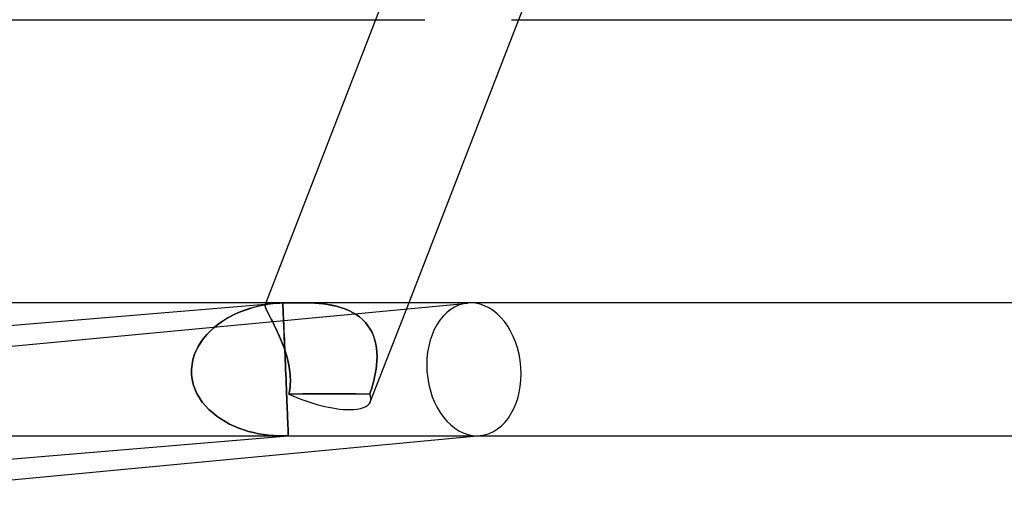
# Model space of a CAD drawing. Header units: millimetres. Extents: x -385 to 385, y -2 to 250.
# Tile 6 of 84: x -251 to -221, y -2 to 13. Entities that reach past the tile are written whole.
import ezdxf

# ---------------------------------------------------------------- set-up
doc = ezdxf.new("R2010")
doc.units = ezdxf.units.MM
doc.layers.add('HIDDEN', color=7, linetype='Continuous')
doc.layers.add('THICK', color=7, linetype='Continuous')

msp = doc.modelspace()

# ---------------------------------------------------------------- linework, layer by layer
at = {"layer": 'HIDDEN'}
for p, q in [((-235.447, 12.743), (-235.542, 12.5)), ((-239.832, 12.5), (-238.355, 12.5)), ((-258.235, 1.996), (-237.069, 3.991)), ((-243.665, 3.81), (-243.52, 3.854)), ((-243.456, 3.872), (-243.624, 3.823)), ((-243.52, 3.854), (-243.371, 3.893)), ((-243.285, 3.913), (-243.456, 3.872)), ((-243.371, 3.893), (-243.22, 3.926)), ((-243.11, 3.946), (-243.285, 3.913)), ((-243.22, 3.926), (-243.066, 3.953)), ((-243.149, 3.953), (-243.154, 3.931)), ((-243.154, 3.932), (-243.149, 3.953)), ((-243.153, 3.904), (-243.154, 3.932)), ((-243.154, 3.931), (-243.153, 3.904)), ((-243.153, 3.904), (-243.145, 3.87)), ((-243.145, 3.87), (-243.153, 3.904)), ((-243.131, 4), (-243.151, 3.949)), ((-243.134, 3.971), (-243.149, 3.953)), ((-243.149, 3.953), (-243.134, 3.971)), ((-243.145, 3.87), (-243.13, 3.83)), ((-243.13, 3.83), (-243.145, 3.87)), ((-243.111, 3.984), (-243.134, 3.971)), ((-243.134, 3.971), (-243.111, 3.984)), ((-243.078, 3.992), (-243.111, 3.984)), ((-243.111, 3.984), (-243.078, 3.992)), ((-242.933, 3.971), (-243.11, 3.946)), ((-243.037, 3.997), (-243.078, 3.992)), ((-243.078, 3.992), (-243.037, 3.997)), ((-243.066, 3.953), (-242.911, 3.974)), ((-242.985, 3.999), (-243.037, 3.997)), ((-243.037, 3.997), (-242.985, 3.999)), ((-242.924, 4), (-242.985, 3.999)), ((-242.985, 3.999), (-242.924, 4)), ((-242.753, 3.989), (-242.933, 3.971)), ((-242.924, 4), (-242.88, 4)), ((-242.911, 3.974), (-242.753, 3.989)), ((-242.88, 4), (-242.832, 3.999)), ((-242.832, 3.999), (-242.78, 3.999)), ((-242.78, 3.999), (-242.723, 3.999)), ((-242.731, 3.99), (-242.753, 3.989)), ((-242.709, 3.992), (-242.731, 3.99)), ((-242.723, 3.999), (-242.663, 3.998)), ((-242.687, 3.993), (-242.709, 3.992)), ((-242.665, 3.994), (-242.687, 3.993)), ((-242.643, 3.996), (-242.665, 3.994)), ((-242.663, 3.998), (-242.599, 3.998)), ((-242.621, 3.997), (-242.643, 3.996)), ((-242.62, 3.987), (-242.621, 3.997)), ((-242.62, 3.971), (-242.62, 3.987)), ((-242.619, 3.949), (-242.62, 3.971)), ((-242.618, 3.922), (-242.619, 3.949)), ((-242.616, 3.888), (-242.618, 3.922)), ((-242.615, 3.849), (-242.616, 3.888)), ((-242.613, 3.804), (-242.615, 3.849)), ((-242.599, 3.998), (-242.532, 3.998)), ((-242.532, 3.998), (-242.461, 3.999)), ((-242.461, 3.999), (-242.387, 3.999)), ((-242.387, 3.999), (-242.31, 4)), ((-242.31, 4), (-242.231, 4)), ((-242.231, 4), (-242.149, 4)), ((-242.03, 3.999), (-242.15, 4)), ((-242.149, 4), (-242.03, 4)), ((-242.03, 4), (-241.908, 3.998)), ((-241.908, 3.998), (-242.03, 3.999)), ((-241.782, 3.994), (-241.908, 3.998)), ((-241.908, 3.998), (-241.782, 3.994)), ((-241.655, 3.987), (-241.782, 3.994)), ((-241.782, 3.994), (-241.655, 3.987)), ((-241.526, 3.978), (-241.655, 3.987)), ((-241.655, 3.987), (-241.526, 3.978)), ((-241.396, 3.964), (-241.526, 3.978)), ((-241.526, 3.978), (-241.396, 3.964)), ((-241.266, 3.946), (-241.396, 3.964)), ((-241.396, 3.964), (-241.266, 3.946)), ((-241.137, 3.923), (-241.266, 3.946)), ((-241.266, 3.946), (-241.136, 3.922)), ((-241.009, 3.894), (-241.137, 3.923)), ((-241.136, 3.922), (-241.009, 3.893)), ((-240.883, 3.858), (-241.009, 3.894)), ((-241.009, 3.893), (-240.883, 3.858)), ((-240.76, 3.816), (-240.883, 3.858)), ((-240.883, 3.858), (-240.76, 3.816)), ((-238.84, 4), (-239.993, 1.03)), ((-244.248, 3.556), (-244.392, 3.47)), ((-244.339, 3.503), (-244.211, 3.576)), ((-244.099, 3.634), (-244.248, 3.556)), ((-244.211, 3.576), (-244.08, 3.643)), ((-243.946, 3.704), (-244.099, 3.634)), ((-244.08, 3.643), (-243.946, 3.704)), ((-243.787, 3.767), (-243.946, 3.704)), ((-243.946, 3.704), (-243.807, 3.76)), ((-243.807, 3.76), (-243.665, 3.81)), ((-243.624, 3.823), (-243.787, 3.767)), ((-243.13, 3.83), (-243.109, 3.782)), ((-243.109, 3.782), (-243.13, 3.83)), ((-243.109, 3.782), (-243.082, 3.726)), ((-243.082, 3.726), (-243.109, 3.782)), ((-243.082, 3.726), (-243.049, 3.662)), ((-243.049, 3.663), (-243.082, 3.726)), ((-243.012, 3.59), (-243.049, 3.663)), ((-243.049, 3.662), (-243.012, 3.59)), ((-243.012, 3.59), (-242.97, 3.511)), ((-242.969, 3.51), (-243.012, 3.59)), ((-242.611, 3.754), (-242.613, 3.804)), ((-242.608, 3.698), (-242.611, 3.754)), ((-242.606, 3.637), (-242.608, 3.698)), ((-242.603, 3.57), (-242.606, 3.637)), ((-242.6, 3.496), (-242.603, 3.57)), ((-240.641, 3.767), (-240.76, 3.816)), ((-240.76, 3.816), (-240.641, 3.766)), ((-240.527, 3.71), (-240.641, 3.767)), ((-240.641, 3.766), (-240.527, 3.709)), ((-240.419, 3.645), (-240.527, 3.71)), ((-240.527, 3.709), (-240.419, 3.645)), ((-240.318, 3.572), (-240.419, 3.645)), ((-240.419, 3.645), (-240.318, 3.572)), ((-240.224, 3.492), (-240.318, 3.572)), ((-240.318, 3.572), (-240.224, 3.492)), ((-244.663, 3.272), (-244.788, 3.161)), ((-244.695, 3.245), (-244.581, 3.338)), ((-244.531, 3.375), (-244.663, 3.272)), ((-244.581, 3.338), (-244.462, 3.423)), ((-244.392, 3.47), (-244.531, 3.375)), ((-244.462, 3.423), (-244.339, 3.503)), ((-242.97, 3.511), (-242.924, 3.423)), ((-242.924, 3.423), (-242.969, 3.51)), ((-242.924, 3.423), (-242.876, 3.328)), ((-242.876, 3.329), (-242.924, 3.423)), ((-242.826, 3.227), (-242.876, 3.329)), ((-242.876, 3.328), (-242.826, 3.227)), ((-242.596, 3.417), (-242.6, 3.496)), ((-242.593, 3.331), (-242.596, 3.417)), ((-242.589, 3.239), (-242.593, 3.331)), ((-240.139, 3.404), (-240.224, 3.492)), ((-240.224, 3.492), (-240.139, 3.404)), ((-240.063, 3.31), (-240.139, 3.404)), ((-240.139, 3.404), (-240.063, 3.309)), ((-239.996, 3.209), (-240.063, 3.31)), ((-240.063, 3.309), (-239.996, 3.209)), ((-244.904, 3.042), (-245.011, 2.914)), ((-244.998, 2.93), (-244.904, 3.042)), ((-244.788, 3.161), (-244.904, 3.042)), ((-244.904, 3.042), (-244.803, 3.147)), ((-244.803, 3.147), (-244.695, 3.245)), ((-242.826, 3.227), (-242.776, 3.12)), ((-242.775, 3.119), (-242.826, 3.227)), ((-242.776, 3.12), (-242.725, 3.007)), ((-242.725, 3.007), (-242.775, 3.119)), ((-242.725, 3.007), (-242.675, 2.89)), ((-242.675, 2.89), (-242.725, 3.007)), ((-242.584, 3.141), (-242.589, 3.239)), ((-242.58, 3.036), (-242.584, 3.141)), ((-242.575, 2.925), (-242.58, 3.036)), ((-239.939, 3.102), (-239.996, 3.209)), ((-239.996, 3.209), (-239.94, 3.103)), ((-239.94, 3.103), (-239.893, 2.992)), ((-239.892, 2.991), (-239.939, 3.102)), ((-239.893, 2.992), (-239.855, 2.876)), ((-239.855, 2.876), (-239.892, 2.991)), ((-245.224, 2.559), (-245.159, 2.689)), ((-245.106, 2.778), (-245.188, 2.634)), ((-245.159, 2.689), (-245.083, 2.812)), ((-245.011, 2.914), (-245.106, 2.778)), ((-245.083, 2.812), (-244.998, 2.93)), ((-242.675, 2.89), (-242.627, 2.769)), ((-242.627, 2.769), (-242.675, 2.89)), ((-242.627, 2.769), (-242.582, 2.645)), ((-242.582, 2.645), (-242.627, 2.769)), ((-242.57, 2.808), (-242.575, 2.925)), ((-242.565, 2.684), (-242.57, 2.808)), ((-242.559, 2.555), (-242.565, 2.684)), ((-239.827, 2.757), (-239.855, 2.876)), ((-239.855, 2.876), (-239.826, 2.757)), ((-239.807, 2.635), (-239.827, 2.757)), ((-239.826, 2.757), (-239.807, 2.635)), ((-245.319, 2.286), (-245.278, 2.424)), ((-245.257, 2.482), (-245.309, 2.325)), ((-245.278, 2.424), (-245.224, 2.559)), ((-245.188, 2.634), (-245.257, 2.482)), ((-242.582, 2.645), (-242.54, 2.519)), ((-242.54, 2.519), (-242.582, 2.645)), ((-242.554, 2.421), (-242.559, 2.555)), ((-242.548, 2.284), (-242.554, 2.421)), ((-242.54, 2.519), (-242.502, 2.391)), ((-242.502, 2.391), (-242.54, 2.519)), ((-242.502, 2.391), (-242.468, 2.262)), ((-242.468, 2.261), (-242.502, 2.391)), ((-239.796, 2.51), (-239.807, 2.635)), ((-239.807, 2.635), (-239.796, 2.511)), ((-239.796, 2.511), (-239.792, 2.385)), ((-239.792, 2.384), (-239.796, 2.51)), ((-239.792, 2.385), (-239.796, 2.257)), ((-239.796, 2.257), (-239.792, 2.384)), ((-245.343, 2.165), (-245.36, 2)), ((-245.36, 2), (-245.346, 2.144)), ((-245.346, 2.144), (-245.319, 2.286)), ((-245.309, 2.325), (-245.343, 2.165)), ((-242.542, 2.143), (-242.548, 2.284)), ((-242.536, 2), (-242.542, 2.143)), ((-242.468, 2.262), (-242.44, 2.131)), ((-242.44, 2.131), (-242.468, 2.261)), ((-242.44, 2.131), (-242.417, 2)), ((-242.417, 2), (-242.44, 2.131)), ((-239.822, 2), (-239.806, 2.129)), ((-239.806, 2.129), (-239.822, 2)), ((-239.806, 2.129), (-239.796, 2.257)), ((-239.796, 2.257), (-239.806, 2.129)), ((-245.36, 2), (-245.358, 1.85)), ((-245.358, 1.85), (-245.36, 2)), ((-245.358, 1.85), (-245.34, 1.701)), ((-245.34, 1.701), (-245.358, 1.85)), ((-242.53, 1.85), (-242.536, 2)), ((-242.524, 1.701), (-242.53, 1.85)), ((-242.408, 1.925), (-242.417, 2)), ((-242.417, 2), (-242.408, 1.925)), ((-242.4, 1.85), (-242.408, 1.925)), ((-242.408, 1.925), (-242.4, 1.849)), ((-242.395, 1.775), (-242.4, 1.85)), ((-242.4, 1.849), (-242.395, 1.774)), ((-242.392, 1.7), (-242.395, 1.775)), ((-242.395, 1.774), (-242.392, 1.699)), ((-239.864, 1.774), (-239.881, 1.699)), ((-239.88, 1.7), (-239.863, 1.775)), ((-239.848, 1.849), (-239.864, 1.774)), ((-239.863, 1.775), (-239.848, 1.85)), ((-239.834, 1.925), (-239.848, 1.849)), ((-239.848, 1.85), (-239.834, 1.925)), ((-239.822, 2), (-239.834, 1.925)), ((-239.834, 1.925), (-239.822, 2)), ((-245.34, 1.701), (-245.307, 1.555)), ((-245.307, 1.555), (-245.34, 1.701)), ((-245.307, 1.555), (-245.259, 1.412)), ((-245.259, 1.412), (-245.307, 1.555)), ((-242.518, 1.555), (-242.524, 1.701)), ((-242.512, 1.412), (-242.518, 1.555)), ((-242.4, 1.477), (-242.395, 1.551)), ((-242.395, 1.55), (-242.4, 1.476)), ((-242.395, 1.551), (-242.392, 1.625)), ((-242.392, 1.624), (-242.395, 1.55)), ((-242.392, 1.625), (-242.392, 1.7)), ((-242.392, 1.699), (-242.392, 1.624)), ((-239.939, 1.477), (-239.918, 1.551)), ((-239.919, 1.55), (-239.939, 1.476)), ((-239.899, 1.624), (-239.919, 1.55)), ((-239.918, 1.551), (-239.899, 1.625)), ((-239.899, 1.625), (-239.88, 1.7)), ((-239.881, 1.699), (-239.899, 1.624)), ((-245.259, 1.412), (-245.197, 1.274)), ((-245.197, 1.274), (-245.259, 1.412)), ((-245.197, 1.274), (-245.123, 1.143)), ((-245.123, 1.143), (-245.197, 1.274)), ((-242.506, 1.274), (-242.512, 1.412)), ((-242.501, 1.143), (-242.506, 1.274)), ((-242.435, 1.259), (-242.42, 1.331)), ((-242.42, 1.331), (-242.435, 1.259)), ((-242.029, 1.261), (-242.435, 1.259)), ((-242.435, 1.259), (-242.029, 1.261)), ((-242.42, 1.331), (-242.409, 1.404)), ((-242.409, 1.403), (-242.42, 1.331)), ((-242.409, 1.404), (-242.4, 1.477)), ((-242.4, 1.476), (-242.409, 1.403)), ((-241.626, 1.261), (-242.029, 1.261)), ((-242.029, 1.261), (-241.626, 1.261)), ((-241.223, 1.261), (-241.626, 1.261)), ((-241.626, 1.261), (-241.223, 1.261)), ((-240.82, 1.261), (-241.223, 1.261)), ((-241.223, 1.261), (-240.82, 1.261)), ((-240.415, 1.261), (-240.82, 1.261)), ((-240.82, 1.261), (-240.415, 1.261)), ((-240.007, 1.259), (-240.415, 1.261)), ((-240.415, 1.261), (-240.007, 1.259)), ((-239.984, 1.331), (-240.007, 1.259)), ((-240.007, 1.259), (-239.984, 1.331)), ((-239.984, 1.331), (-239.961, 1.404)), ((-239.961, 1.403), (-239.984, 1.331)), ((-239.961, 1.404), (-239.939, 1.477)), ((-239.939, 1.476), (-239.961, 1.403)), ((-245.123, 1.143), (-245.038, 1.019)), ((-245.038, 1.019), (-245.123, 1.143)), ((-245.038, 1.019), (-244.942, 0.902)), ((-244.942, 0.902), (-245.038, 1.019)), ((-244.942, 0.902), (-244.837, 0.792)), ((-244.837, 0.792), (-244.942, 0.902)), ((-242.496, 1.019), (-242.501, 1.143)), ((-242.491, 0.902), (-242.496, 1.019)), ((-242.487, 0.792), (-242.491, 0.902)), ((-244.837, 0.792), (-244.725, 0.69)), ((-244.725, 0.69), (-244.837, 0.792)), ((-244.725, 0.69), (-244.606, 0.596)), ((-244.606, 0.596), (-244.725, 0.69)), ((-244.606, 0.596), (-244.481, 0.509)), ((-244.481, 0.509), (-244.606, 0.596)), ((-242.483, 0.69), (-242.487, 0.792)), ((-242.479, 0.596), (-242.483, 0.69)), ((-242.475, 0.509), (-242.479, 0.596)), ((-244.481, 0.509), (-244.351, 0.429)), ((-244.351, 0.429), (-244.481, 0.509)), ((-244.351, 0.429), (-244.216, 0.357)), ((-244.216, 0.357), (-244.351, 0.429)), ((-244.216, 0.357), (-244.078, 0.292)), ((-244.078, 0.292), (-244.216, 0.357)), ((-242.472, 0.429), (-242.475, 0.509)), ((-242.469, 0.357), (-242.472, 0.429)), ((-242.467, 0.292), (-242.469, 0.357)), ((-244.078, 0.292), (-243.937, 0.234)), ((-243.937, 0.234), (-244.078, 0.292)), ((-243.937, 0.234), (-243.793, 0.183)), ((-243.793, 0.183), (-243.937, 0.234)), ((-243.793, 0.183), (-243.646, 0.138)), ((-243.646, 0.138), (-243.793, 0.183)), ((-243.646, 0.138), (-243.498, 0.1)), ((-243.499, 0.1), (-243.646, 0.138)), ((-243.349, 0.068), (-243.499, 0.1)), ((-243.498, 0.1), (-243.349, 0.068)), ((-243.349, 0.068), (-243.198, 0.043)), ((-243.198, 0.043), (-243.349, 0.068)), ((-243.198, 0.043), (-243.046, 0.023)), ((-243.046, 0.023), (-243.198, 0.043)), ((-243.046, 0.023), (-242.894, 0.009)), ((-242.894, 0.009), (-243.046, 0.023)), ((-242.894, 0.009), (-242.741, 0.002)), ((-242.741, 0.002), (-242.894, 0.009)), ((-242.741, 0.002), (-242.588, 0)), ((-242.588, 0), (-242.741, 0.002)), ((-242.588, 0), (-242.566, 0)), ((-242.566, 0), (-242.588, 0)), ((-242.566, 0), (-242.543, 0.001)), ((-242.543, 0.001), (-242.566, 0)), ((-242.543, 0.001), (-242.521, 0.001)), ((-242.521, 0.001), (-242.543, 0.001)), ((-242.521, 0.001), (-242.499, 0.002)), ((-242.499, 0.002), (-242.521, 0.001)), ((-242.499, 0.002), (-242.477, 0.003)), ((-242.477, 0.003), (-242.499, 0.002)), ((-242.477, 0.003), (-242.455, 0.003)), ((-242.455, 0.003), (-242.477, 0.003)), ((-242.464, 0.234), (-242.467, 0.292)), ((-242.462, 0.183), (-242.464, 0.234)), ((-242.461, 0.138), (-242.462, 0.183)), ((-242.459, 0.1), (-242.461, 0.138)), ((-242.458, 0.068), (-242.459, 0.1)), ((-242.457, 0.043), (-242.458, 0.068)), ((-242.456, 0.023), (-242.457, 0.043)), ((-242.455, 0.009), (-242.456, 0.023)), ((-242.455, 0.002), (-242.455, 0.009)), ((-242.455, 0.003), (-242.455, 0.003)), ((-242.455, 0.003), (-242.455, 0.002)), ((-242.455, 0.002), (-242.455, 0.003)), ((-242.455, 0.003), (-242.455, 0.003)), ((-242.455, 0.002), (-242.455, 0.001)), ((-242.455, 0), (-242.455, 0.002)), ((-242.455, 0.001), (-242.455, 0.002)), ((-242.455, 0.001), (-242.455, 0.001)), ((-242.455, 0.001), (-242.455, 0)), ((-242.455, 0), (-242.455, 0.001)), ((-242.455, 0.001), (-242.455, 0.001)), ((-242.455, 0), (-242.455, 0)), ((-242.455, 0), (-242.455, 0)), ((-242.455, 0), (-242.455, 0)), ((-242.455, 0), (-242.455, 0)), ((-242.455, 0), (-242.455, 0)), ((-242.455, 0), (-242.455, 0)), ((-242.455, 0), (-242.455, 0)), ((-242.455, 0), (-242.455, 0)), ((-242.455, 0), (-242.455, 0)), ((-242.455, 0), (-242.455, 0)), ((-242.455, 0), (-242.455, 0)), ((-242.455, 0), (-242.455, 0)), ((-242.455, 0), (-242.455, 0)), ((-242.455, 0), (-242.455, 0)), ((-236.787, 0), (-236.693, 0.009)), ((-265.165, 0), (-242.621, 0))]:
    msp.add_line(p, q, dxfattribs=at)
for centre, major_axis, ratio, start_param, end_param in [((-236.881, 2), (0.188, -1.991), 0.705541, -3.141501, -0.066421), ((-236.881, 2), (0.188, -1.991), 0.705541, 3.075171, 3.141684), ((-236.881, 2), (0.188, -1.991), 0.705541, 0.000091, 3.075171), ((-241.857, 1.753), (-1.865, 0.724), 0.340187, 1.390036, 2.421819), ((-241.857, 1.753), (-1.865, 0.724), 0.340187, -3.141593, -2.829582), ((-241.857, 1.753), (-1.865, 0.724), 0.340187, -3.141593, -2.829582), ((-241.857, 1.753), (-1.865, 0.724), 0.340187, 2.421819, 3.141593), ((-236.881, 2), (0.188, -1.991), 0.705541, -0.066421, 0.000091)]:
    msp.add_ellipse(centre, major_axis=major_axis, ratio=ratio, start_param=start_param, end_param=end_param, dxfattribs=at)
at = {"layer": 'THICK'}
for p, q in [((-239.319, 13.823), (-243.131, 4)), ((-335.245, 12.5), (-239.832, 12.5)), ((-235.542, 12.5), (-238.84, 4)), ((-235.753, 12.5), (-2, 12.5)), ((-242.923, 4), (-343, 4)), ((-266.662, 2), (-242.786, 3.986)), ((-242.88, 4), (-242.924, 4)), ((-242.832, 4), (-242.88, 4)), ((-242.78, 3.999), (-242.832, 4)), ((-242.724, 3.999), (-242.78, 3.999)), ((-242.753, 3.989), (-242.731, 3.99)), ((-242.731, 3.99), (-242.709, 3.992)), ((-242.663, 3.998), (-242.724, 3.999)), ((-242.709, 3.992), (-242.687, 3.993)), ((-242.687, 3.993), (-242.665, 3.994)), ((-242.665, 3.994), (-242.643, 3.996)), ((-242.599, 3.998), (-242.663, 3.998)), ((-242.643, 3.996), (-242.621, 3.997)), ((-242.621, 3.997), (-242.62, 3.985)), ((-242.62, 3.985), (-242.62, 3.966)), ((-242.62, 3.966), (-242.619, 3.939)), ((-242.619, 3.939), (-242.617, 3.904)), ((-242.617, 3.904), (-242.615, 3.862)), ((-242.615, 3.862), (-242.613, 3.813)), ((-242.532, 3.998), (-242.599, 3.998)), ((-242.461, 3.999), (-242.532, 3.998)), ((-242.387, 3.999), (-242.461, 3.999)), ((-242.311, 3.999), (-242.387, 3.999)), ((-242.231, 4), (-242.311, 3.999)), ((-242.15, 4), (-242.231, 4)), ((-0.546, 4), (-242.151, 4)), ((-242.613, 3.813), (-242.611, 3.756)), ((-242.611, 3.756), (-242.608, 3.693)), ((-242.608, 3.693), (-242.605, 3.622)), ((-242.605, 3.622), (-242.602, 3.544)), ((-242.602, 3.544), (-242.598, 3.458)), ((-242.598, 3.458), (-242.594, 3.363)), ((-242.594, 3.363), (-242.59, 3.261)), ((-242.59, 3.261), (-242.585, 3.15)), ((-242.585, 3.15), (-242.58, 3.031)), ((-242.58, 3.031), (-242.574, 2.904)), ((-242.574, 2.904), (-242.568, 2.769)), ((-242.568, 2.769), (-242.562, 2.626)), ((-242.562, 2.626), (-242.556, 2.477)), ((-242.556, 2.477), (-242.549, 2.322)), ((-242.549, 2.322), (-242.543, 2.163)), ((-242.543, 2.163), (-242.536, 2)), ((-242.536, 2), (-242.53, 1.85)), ((-242.53, 1.85), (-242.524, 1.701)), ((-242.524, 1.701), (-242.518, 1.555)), ((-242.518, 1.555), (-242.512, 1.412)), ((-242.512, 1.412), (-242.506, 1.274)), ((-242.506, 1.274), (-242.501, 1.143)), ((-242.501, 1.143), (-242.496, 1.019)), ((-242.496, 1.019), (-242.491, 0.902)), ((-242.491, 0.902), (-242.487, 0.792)), ((-242.487, 0.792), (-242.483, 0.69)), ((-242.483, 0.69), (-242.479, 0.596)), ((-242.479, 0.596), (-242.475, 0.509)), ((-242.475, 0.509), (-242.472, 0.429)), ((-242.472, 0.429), (-242.469, 0.357)), ((-242.469, 0.357), (-242.467, 0.292)), ((-266.413, -1.993), (-242.455, 0)), ((-242.467, 0.292), (-242.464, 0.234)), ((-242.464, 0.234), (-242.462, 0.183)), ((-242.462, 0.183), (-242.461, 0.138)), ((-242.461, 0.138), (-242.459, 0.1)), ((-242.459, 0.1), (-242.458, 0.068)), ((-242.458, 0.068), (-242.457, 0.043)), ((-242.457, 0.043), (-242.456, 0.023)), ((-242.456, 0.023), (-242.455, 0.009)), ((-242.455, 0.009), (-242.455, 0.002)), ((-242.455, 0.002), (-242.455, 0)), ((-257.906, -1.991), (-236.787, 0)), ((-242.455, 0), (-14, 0))]:
    msp.add_line(p, q, dxfattribs=at)

doc.saveas('drawing.dxf')
